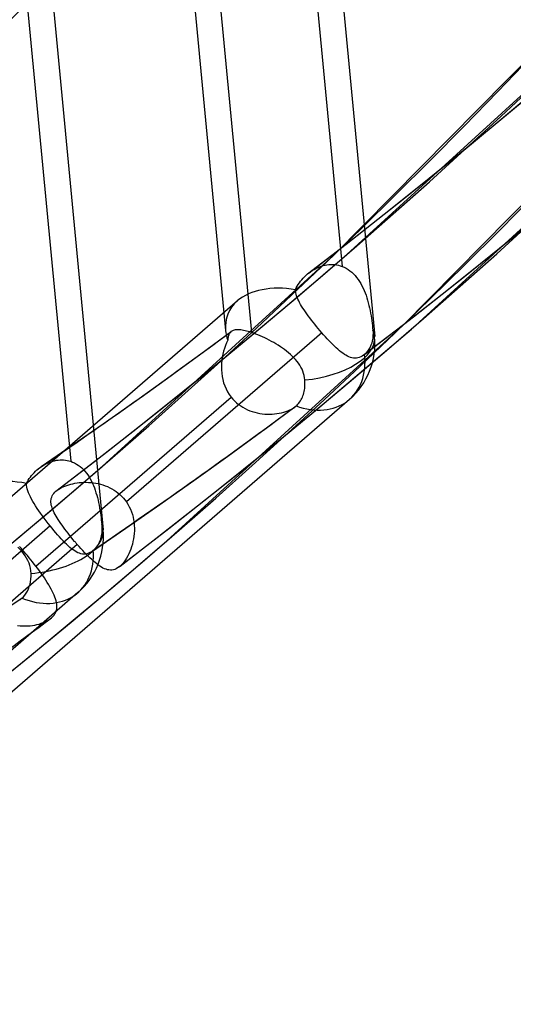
# Model space of a CAD drawing. Header units: millimetres. Extents: x -240 to 234, y -303 to 298.
# Tile 7 of 77: x 147 to 157, y -174 to -154. Entities that reach past the tile are written whole.
import ezdxf

# ---------------------------------------------------------------- set-up
doc = ezdxf.new("R2010")
doc.units = ezdxf.units.MM
doc.layers.add('MAIN-1', color=7, linetype='Continuous')
doc.layers.add('MAIN-2', color=7, linetype='Continuous')

msp = doc.modelspace()

# ---------------------------------------------------------------- linework, layer by layer
at = {"layer": 'MAIN-1'}
for q in [(147.763, -163.604), (147.763, -163.604), (147.763, -163.604), (147.763, -163.604), (147.763, -163.604), (147.764, -163.604)]:
    msp.add_line((147.763, -163.604), q, dxfattribs=at)
for centre, major_axis, start_param, end_param in [((-0.5, -0.433), (139.441, -161.013), -0.315297, 0.713724), ((-5.75, -4.98), (-132.567, 153.076), -3.141592, -2.427868)]:
    msp.add_ellipse(centre, major_axis=major_axis, ratio=0.75, start_param=start_param, end_param=end_param, dxfattribs=at)
at = {"layer": 'MAIN-2'}
for p, q in [((151.918, -135.899), (154.258, -160.461)), ((148.948, -136.595), (151.209, -160.334)), ((146.366, -139.849), (148.705, -164.411)), ((152.587, -148.482), (153.591, -159.025)), ((151.743, -160.378), (150.74, -149.84)), ((147.038, -152.473), (148.042, -163.011)), ((153.438, -158.78), (157.962, -154.199)), ((153.689, -158.784), (158.438, -154.45)), ((156.797, -156.059), (157.747, -155.262)), ((154.835, -160.233), (159.432, -155.578)), ((155.008, -160.307), (159.835, -155.903)), ((155.839, -156.848), (156.797, -156.059)), ((154.873, -157.627), (155.839, -156.848)), ((153.899, -158.396), (154.873, -157.627)), ((157.058, -158.454), (158.05, -157.638)), ((152.918, -159.156), (153.899, -158.396)), ((156.058, -159.26), (157.058, -158.454)), ((148.689, -163.114), (153.438, -158.78)), ((152.722, -159.613), (153.689, -158.784)), ((153.129, -159.036), (153.167, -159.022)), ((153.167, -159.022), (153.205, -159.01)), ((153.205, -159.01), (153.244, -159.001)), ((153.244, -159.001), (153.283, -158.994)), ((153.283, -158.994), (153.322, -158.989)), ((153.322, -158.989), (153.361, -158.987)), ((153.361, -158.987), (153.4, -158.987)), ((153.4, -158.987), (153.439, -158.989)), ((153.439, -158.989), (153.478, -158.994)), ((153.478, -158.994), (153.516, -159.002)), ((153.516, -159.002), (153.554, -159.012)), ((153.554, -159.012), (153.591, -159.025)), ((152.825, -159.237), (152.856, -159.208)), ((152.856, -159.208), (152.887, -159.18)), ((152.887, -159.18), (152.892, -159.176)), ((152.892, -159.176), (152.896, -159.173)), ((152.896, -159.173), (152.901, -159.169)), ((152.901, -159.169), (152.905, -159.165)), ((152.905, -159.165), (152.91, -159.162)), ((152.91, -159.162), (152.915, -159.158)), ((152.915, -159.158), (152.948, -159.133)), ((152.948, -159.133), (152.983, -159.11)), ((152.983, -159.11), (153.018, -159.089)), ((153.018, -159.089), (153.054, -159.069)), ((153.054, -159.069), (153.091, -159.052)), ((153.091, -159.052), (153.129, -159.036)), ((153.591, -159.025), (153.633, -159.043)), ((153.633, -159.043), (153.674, -159.064)), ((153.674, -159.064), (153.713, -159.088)), ((153.713, -159.088), (153.752, -159.115)), ((153.752, -159.115), (153.789, -159.145)), ((153.789, -159.145), (153.824, -159.178)), ((153.824, -159.178), (153.857, -159.213)), ((153.857, -159.213), (153.888, -159.251)), ((152.674, -159.432), (152.695, -159.397)), ((152.695, -159.397), (152.718, -159.363)), ((152.718, -159.363), (152.742, -159.33)), ((152.742, -159.33), (152.769, -159.298)), ((152.769, -159.298), (152.796, -159.267)), ((152.796, -159.267), (152.825, -159.237)), ((153.888, -159.251), (153.918, -159.291)), ((153.918, -159.291), (153.946, -159.332)), ((153.946, -159.332), (153.973, -159.376)), ((153.973, -159.376), (153.997, -159.421)), ((153.997, -159.421), (154.021, -159.468)), ((155.049, -160.055), (156.058, -159.26)), ((151.747, -160.431), (152.722, -159.613)), ((152.637, -159.503), (152.655, -159.467)), ((152.639, -159.534), (152.637, -159.503)), ((152.644, -159.565), (152.639, -159.534)), ((152.651, -159.596), (152.644, -159.565)), ((152.661, -159.628), (152.651, -159.596)), ((152.655, -159.467), (152.674, -159.432)), ((154.021, -159.468), (154.042, -159.516)), ((154.042, -159.516), (154.062, -159.565)), ((154.062, -159.565), (154.081, -159.615)), ((154.081, -159.615), (154.098, -159.666)), ((151.45, -159.733), (137.519, -171.798)), ((152.673, -159.661), (152.661, -159.628)), ((152.687, -159.695), (152.673, -159.661)), ((152.704, -159.73), (152.687, -159.695)), ((152.722, -159.765), (152.704, -159.73)), ((152.743, -159.802), (152.722, -159.765)), ((152.765, -159.839), (152.743, -159.802)), ((154.098, -159.666), (154.114, -159.718)), ((154.114, -159.718), (154.128, -159.77)), ((154.128, -159.77), (154.142, -159.823)), ((154.142, -159.823), (154.154, -159.876)), ((152.789, -159.878), (152.765, -159.839)), ((152.815, -159.917), (152.789, -159.878)), ((152.842, -159.957), (152.815, -159.917)), ((152.871, -159.997), (152.842, -159.957)), ((152.901, -160.039), (152.871, -159.997)), ((154.154, -159.876), (154.165, -159.929)), ((154.165, -159.929), (154.175, -159.982)), ((154.175, -159.982), (154.184, -160.035)), ((152.933, -160.08), (152.901, -160.039)), ((152.965, -160.123), (152.933, -160.08)), ((152.999, -160.166), (152.965, -160.123)), ((153.033, -160.209), (152.999, -160.166)), ((153.068, -160.252), (153.033, -160.209)), ((154.032, -160.84), (155.049, -160.055)), ((154.184, -160.035), (154.193, -160.087)), ((154.193, -160.087), (154.2, -160.139)), ((154.2, -160.139), (154.207, -160.189)), ((154.207, -160.189), (154.212, -160.238)), ((153.176, -160.381), (149.181, -163.841)), ((150.008, -164.638), (154.835, -160.233)), ((150.701, -160.814), (151.325, -160.356)), ((150.763, -161.24), (151.747, -160.431)), ((151.273, -160.428), (151.268, -160.443)), ((151.278, -160.414), (151.273, -160.428)), ((151.285, -160.401), (151.278, -160.414)), ((151.293, -160.389), (151.285, -160.401)), ((151.301, -160.378), (151.293, -160.389)), ((151.31, -160.368), (151.301, -160.378)), ((151.312, -160.366), (151.31, -160.368)), ((151.314, -160.364), (151.312, -160.366)), ((151.316, -160.362), (151.314, -160.364)), ((151.319, -160.36), (151.316, -160.362)), ((151.321, -160.358), (151.319, -160.36)), ((151.323, -160.357), (151.321, -160.358)), ((151.337, -160.348), (151.323, -160.357)), ((151.351, -160.34), (151.337, -160.348)), ((151.367, -160.334), (151.351, -160.34)), ((151.385, -160.328), (151.367, -160.334)), ((151.404, -160.325), (151.385, -160.328)), ((151.424, -160.322), (151.404, -160.325)), ((151.446, -160.321), (151.424, -160.322)), ((151.47, -160.321), (151.446, -160.321)), ((151.494, -160.322), (151.47, -160.321)), ((151.521, -160.325), (151.494, -160.322)), ((151.548, -160.328), (151.521, -160.325)), ((151.578, -160.334), (151.548, -160.328)), ((151.608, -160.34), (151.578, -160.334)), ((151.64, -160.348), (151.608, -160.34)), ((151.674, -160.357), (151.64, -160.348)), ((151.708, -160.367), (151.674, -160.357)), ((151.743, -160.378), (151.708, -160.367)), ((151.785, -160.393), (151.743, -160.378)), ((151.828, -160.408), (151.785, -160.393)), ((151.872, -160.426), (151.828, -160.408)), ((151.918, -160.445), (151.872, -160.426)), ((153.104, -160.296), (153.068, -160.252)), ((153.14, -160.338), (153.104, -160.296)), ((153.176, -160.381), (153.14, -160.338)), ((153.214, -160.424), (153.176, -160.381)), ((153.252, -160.466), (153.214, -160.424)), ((154.033, -161.143), (155.008, -160.307)), ((154.212, -160.238), (154.217, -160.285)), ((154.217, -160.285), (154.221, -160.331)), ((154.221, -160.331), (154.224, -160.386)), ((154.224, -160.386), (154.223, -160.441)), ((151.229, -160.589), (151.207, -160.644)), ((151.253, -160.536), (151.229, -160.589)), ((151.255, -160.515), (151.253, -160.536)), ((151.257, -160.495), (151.255, -160.515)), ((151.26, -160.477), (151.257, -160.495)), ((151.263, -160.459), (151.26, -160.477)), ((151.268, -160.443), (151.263, -160.459)), ((151.963, -160.465), (151.918, -160.445)), ((152.009, -160.486), (151.963, -160.465)), ((152.055, -160.509), (152.009, -160.486)), ((152.102, -160.533), (152.055, -160.509)), ((152.148, -160.558), (152.102, -160.533)), ((152.194, -160.583), (152.148, -160.558)), ((152.239, -160.61), (152.194, -160.583)), ((152.284, -160.638), (152.239, -160.61)), ((153.289, -160.507), (153.252, -160.466)), ((153.327, -160.547), (153.289, -160.507)), ((153.363, -160.585), (153.327, -160.547)), ((153.4, -160.622), (153.363, -160.585)), ((153.436, -160.657), (153.4, -160.622)), ((154.197, -160.593), (154.182, -160.637)), ((154.209, -160.546), (154.197, -160.593)), ((154.218, -160.495), (154.209, -160.546)), ((154.223, -160.441), (154.218, -160.495)), ((150.075, -161.269), (150.701, -160.814)), ((151.154, -160.82), (151.142, -160.882)), ((151.17, -160.759), (151.154, -160.82)), ((151.187, -160.701), (151.17, -160.759)), ((151.207, -160.644), (151.187, -160.701)), ((152.329, -160.667), (152.284, -160.638)), ((152.372, -160.697), (152.329, -160.667)), ((152.415, -160.728), (152.372, -160.697)), ((152.456, -160.759), (152.415, -160.728)), ((152.496, -160.792), (152.456, -160.759)), ((152.534, -160.825), (152.496, -160.792)), ((152.571, -160.859), (152.534, -160.825)), ((153.471, -160.69), (153.436, -160.657)), ((153.506, -160.721), (153.471, -160.69)), ((153.54, -160.75), (153.506, -160.721)), ((153.573, -160.777), (153.54, -160.75)), ((153.606, -160.802), (153.573, -160.777)), ((153.639, -160.824), (153.606, -160.802)), ((153.671, -160.844), (153.639, -160.824)), ((154.038, -160.835), (154.035, -160.838)), ((154.042, -160.833), (154.038, -160.835)), ((154.045, -160.83), (154.042, -160.833)), ((154.049, -160.827), (154.045, -160.83)), ((154.053, -160.824), (154.049, -160.827)), ((154.084, -160.794), (154.053, -160.824)), ((154.113, -160.759), (154.084, -160.794)), ((154.14, -160.721), (154.113, -160.759)), ((154.163, -160.68), (154.14, -160.721)), ((154.182, -160.637), (154.163, -160.68)), ((151.126, -161.01), (151.124, -161.076)), ((151.133, -160.945), (151.126, -161.01)), ((151.142, -160.882), (151.133, -160.945)), ((152.607, -160.895), (152.571, -160.859)), ((152.64, -160.931), (152.607, -160.895)), ((152.671, -160.968), (152.64, -160.931)), ((152.701, -161.007), (152.671, -160.968)), ((152.727, -161.046), (152.701, -161.007)), ((153.702, -160.861), (153.671, -160.844)), ((153.733, -160.876), (153.702, -160.861)), ((153.764, -160.888), (153.733, -160.876)), ((153.794, -160.896), (153.764, -160.888)), ((153.824, -160.902), (153.794, -160.896)), ((153.854, -160.904), (153.824, -160.902)), ((153.884, -160.903), (153.854, -160.904)), ((153.914, -160.898), (153.884, -160.903)), ((153.943, -160.889), (153.914, -160.898)), ((153.973, -160.877), (153.943, -160.889)), ((154.002, -160.861), (153.973, -160.877)), ((154.031, -160.841), (154.002, -160.861)), ((154.035, -160.838), (154.031, -160.841)), ((151.124, -161.076), (151.125, -161.142)), ((151.125, -161.142), (151.13, -161.209)), ((151.13, -161.209), (151.139, -161.275)), ((152.751, -161.087), (152.727, -161.046)), ((152.773, -161.128), (152.751, -161.087)), ((152.791, -161.171), (152.773, -161.128)), ((152.806, -161.214), (152.791, -161.171)), ((152.818, -161.258), (152.806, -161.214)), ((153.05, -161.969), (154.033, -161.143)), ((149.392, -161.758), (150.075, -161.269)), ((149.772, -162.038), (150.763, -161.24)), ((151.139, -161.275), (151.152, -161.34)), ((151.152, -161.34), (151.169, -161.405)), ((151.169, -161.405), (151.192, -161.468)), ((152.826, -161.302), (152.818, -161.258)), ((152.831, -161.348), (152.826, -161.302)), ((152.833, -161.382), (152.831, -161.348)), ((152.832, -161.451), (152.833, -161.416)), ((152.833, -161.416), (152.833, -161.382)), ((151.192, -161.468), (151.218, -161.529)), ((151.218, -161.529), (151.249, -161.589)), ((151.249, -161.589), (151.285, -161.645)), ((152.8, -161.642), (152.809, -161.614)), ((152.809, -161.614), (152.816, -161.583)), ((152.816, -161.583), (152.822, -161.552)), ((152.822, -161.552), (152.827, -161.519)), ((152.827, -161.519), (152.83, -161.485)), ((152.83, -161.485), (152.832, -161.451)), ((153.742, -161.746), (140.63, -173.103)), ((147.331, -165.156), (151.324, -161.698)), ((148.707, -162.243), (149.392, -161.758)), ((151.285, -161.645), (151.324, -161.698)), ((151.324, -161.698), (151.358, -161.739)), ((151.358, -161.739), (151.396, -161.778)), ((151.396, -161.778), (151.435, -161.814)), ((151.435, -161.814), (151.476, -161.847)), ((152.689, -161.842), (152.707, -161.821)), ((152.707, -161.821), (152.724, -161.799)), ((152.724, -161.799), (152.74, -161.775)), ((152.74, -161.775), (152.755, -161.75)), ((152.755, -161.75), (152.768, -161.724)), ((152.768, -161.724), (152.78, -161.697)), ((152.78, -161.697), (152.791, -161.67)), ((152.791, -161.67), (152.8, -161.642)), ((148.771, -162.826), (149.772, -162.038)), ((151.476, -161.847), (151.519, -161.878)), ((151.519, -161.878), (151.564, -161.907)), ((151.564, -161.907), (151.61, -161.932)), ((151.61, -161.932), (151.658, -161.955)), ((151.658, -161.955), (151.706, -161.976)), ((151.706, -161.976), (151.756, -161.993)), ((151.756, -161.993), (151.806, -162.008)), ((151.806, -162.008), (151.857, -162.021)), ((151.857, -162.021), (151.908, -162.031)), ((151.908, -162.031), (151.959, -162.038)), ((151.941, -162.404), (152.624, -161.9)), ((151.959, -162.038), (152.01, -162.044)), ((152.058, -162.784), (153.05, -161.969)), ((152.161, -162.045), (152.211, -162.042)), ((152.211, -162.042), (152.259, -162.036)), ((152.259, -162.036), (152.307, -162.028)), ((152.307, -162.028), (152.353, -162.018)), ((152.353, -162.018), (152.398, -162.006)), ((152.398, -162.006), (152.441, -161.993)), ((152.441, -161.993), (152.482, -161.978)), ((152.482, -161.978), (152.521, -161.961)), ((152.521, -161.961), (152.558, -161.942)), ((152.558, -161.942), (152.592, -161.922)), ((152.592, -161.922), (152.623, -161.901)), ((152.623, -161.901), (152.628, -161.898)), ((152.628, -161.898), (152.633, -161.894)), ((152.633, -161.894), (152.637, -161.89)), ((152.637, -161.89), (152.642, -161.887)), ((152.642, -161.887), (152.646, -161.883)), ((152.646, -161.883), (152.651, -161.879)), ((152.651, -161.879), (152.67, -161.862)), ((152.67, -161.862), (152.689, -161.842)), ((148.074, -162.683), (148.707, -162.243)), ((152.01, -162.044), (152.061, -162.046)), ((152.061, -162.046), (152.111, -162.047)), ((152.111, -162.047), (152.161, -162.045)), ((151.253, -162.904), (151.941, -162.404)), ((147.439, -163.12), (148.074, -162.683)), ((147.763, -163.604), (148.771, -162.826)), ((151.058, -163.59), (152.058, -162.784)), ((147.535, -163.063), (147.57, -163.046)), ((147.57, -163.046), (147.606, -163.031)), ((147.606, -163.031), (147.641, -163.018)), ((147.641, -163.018), (147.678, -163.007)), ((147.678, -163.007), (147.714, -162.998)), ((147.714, -162.998), (147.751, -162.99)), ((147.751, -162.99), (147.788, -162.985)), ((147.788, -162.985), (147.825, -162.982)), ((147.825, -162.982), (147.861, -162.982)), ((147.861, -162.982), (147.898, -162.983)), ((147.898, -162.983), (147.935, -162.987)), ((147.935, -162.987), (147.971, -162.993)), ((147.971, -162.993), (148.007, -163.001)), ((148.007, -163.001), (148.042, -163.011)), ((148.042, -163.011), (148.082, -163.027)), ((148.082, -163.027), (148.122, -163.045)), ((148.122, -163.045), (148.161, -163.066)), ((150.561, -163.4), (151.253, -162.904)), ((147.267, -163.272), (147.294, -163.243)), ((147.294, -163.243), (147.321, -163.215)), ((147.321, -163.215), (147.351, -163.188)), ((147.351, -163.188), (147.381, -163.163)), ((147.381, -163.163), (147.39, -163.156)), ((147.39, -163.156), (147.399, -163.149)), ((147.399, -163.149), (147.408, -163.142)), ((147.408, -163.142), (147.417, -163.135)), ((147.417, -163.135), (147.426, -163.129)), ((147.426, -163.129), (147.435, -163.122)), ((147.435, -163.122), (147.468, -163.101)), ((147.468, -163.101), (147.501, -163.081)), ((147.501, -163.081), (147.535, -163.063)), ((147.722, -163.943), (148.689, -163.114)), ((148.161, -163.066), (148.198, -163.09)), ((148.198, -163.09), (148.234, -163.117)), ((148.234, -163.117), (148.269, -163.147)), ((148.269, -163.147), (148.302, -163.179)), ((148.302, -163.179), (148.333, -163.214)), ((148.333, -163.214), (148.362, -163.25)), ((148.362, -163.25), (148.39, -163.289)), ((147.138, -163.463), (147.156, -163.429)), ((147.156, -163.429), (147.175, -163.396)), ((147.175, -163.396), (147.195, -163.364)), ((147.195, -163.364), (147.218, -163.332)), ((147.218, -163.332), (147.242, -163.302)), ((147.242, -163.302), (147.267, -163.272)), ((148.128, -163.459), (148.173, -163.452)), ((148.173, -163.452), (148.218, -163.446)), ((148.218, -163.446), (148.265, -163.442)), ((148.265, -163.442), (148.313, -163.44)), ((148.313, -163.44), (148.361, -163.44)), ((148.361, -163.44), (148.409, -163.441)), ((148.39, -163.289), (148.417, -163.329)), ((148.409, -163.441), (148.458, -163.445)), ((148.417, -163.329), (148.442, -163.372)), ((148.442, -163.372), (148.465, -163.415)), ((148.458, -163.445), (148.507, -163.45)), ((148.465, -163.415), (148.487, -163.461)), ((148.507, -163.45), (148.556, -163.458)), ((149.865, -163.891), (150.561, -163.4)), ((147.139, -163.499), (147.138, -163.463)), ((147.144, -163.537), (147.139, -163.499)), ((147.152, -163.575), (147.144, -163.537)), ((147.164, -163.614), (147.152, -163.575)), ((147.179, -163.655), (147.164, -163.614)), ((147.696, -163.668), (147.717, -163.644)), ((147.717, -163.644), (147.741, -163.622)), ((147.741, -163.622), (147.744, -163.619)), ((147.744, -163.619), (147.748, -163.616)), ((147.748, -163.616), (147.752, -163.613)), ((147.752, -163.613), (147.755, -163.61)), ((147.755, -163.61), (147.759, -163.607)), ((147.759, -163.607), (147.763, -163.604)), ((147.764, -163.604), (147.791, -163.584)), ((147.791, -163.584), (147.821, -163.565)), ((147.821, -163.565), (147.854, -163.548)), ((147.854, -163.548), (147.888, -163.531)), ((147.888, -163.531), (147.924, -163.516)), ((147.924, -163.516), (147.962, -163.502)), ((147.962, -163.502), (148.002, -163.489)), ((148.002, -163.489), (148.043, -163.478)), ((148.043, -163.478), (148.085, -163.468)), ((148.085, -163.468), (148.128, -163.459)), ((148.487, -163.461), (148.507, -163.507)), ((148.507, -163.507), (148.526, -163.555)), ((148.526, -163.555), (148.543, -163.603)), ((148.543, -163.603), (148.559, -163.653)), ((148.556, -163.458), (148.605, -163.467)), ((148.559, -163.653), (148.574, -163.703)), ((148.605, -163.467), (148.653, -163.479)), ((148.653, -163.479), (148.701, -163.494)), ((148.701, -163.494), (148.748, -163.51)), ((148.748, -163.51), (148.795, -163.529)), ((148.795, -163.529), (148.84, -163.55)), ((148.84, -163.55), (148.885, -163.573)), ((148.885, -163.573), (148.928, -163.599)), ((148.928, -163.599), (148.969, -163.627)), ((148.969, -163.627), (149.009, -163.657)), ((150.049, -164.385), (151.058, -163.59)), ((147.197, -163.697), (147.179, -163.655)), ((147.218, -163.74), (147.197, -163.697)), ((147.241, -163.784), (147.218, -163.74)), ((147.267, -163.829), (147.241, -163.784)), ((147.295, -163.876), (147.267, -163.829)), ((147.638, -163.821), (147.64, -163.794)), ((147.638, -163.849), (147.638, -163.821)), ((147.641, -163.877), (147.638, -163.849)), ((147.64, -163.794), (147.645, -163.768)), ((147.645, -163.768), (147.653, -163.742)), ((147.653, -163.742), (147.664, -163.717)), ((147.664, -163.717), (147.679, -163.692)), ((147.679, -163.692), (147.696, -163.668)), ((148.574, -163.703), (148.588, -163.753)), ((148.588, -163.753), (148.601, -163.804)), ((148.601, -163.804), (148.612, -163.856)), ((149.009, -163.657), (149.048, -163.69)), ((149.048, -163.69), (149.084, -163.725)), ((149.084, -163.725), (149.119, -163.762)), ((149.119, -163.762), (149.151, -163.801)), ((149.151, -163.801), (149.181, -163.841)), ((149.181, -163.841), (149.211, -163.889)), ((146.747, -164.761), (147.722, -163.943)), ((147.325, -163.924), (147.295, -163.876)), ((147.357, -163.973), (147.325, -163.924)), ((147.391, -164.023), (147.357, -163.973)), ((147.427, -164.073), (147.391, -164.023)), ((147.646, -163.905), (147.641, -163.877)), ((147.653, -163.934), (147.646, -163.905)), ((147.663, -163.965), (147.653, -163.934)), ((147.674, -163.996), (147.663, -163.965)), ((147.688, -164.028), (147.674, -163.996)), ((147.704, -164.061), (147.688, -164.028)), ((148.612, -163.856), (148.623, -163.908)), ((148.623, -163.908), (148.632, -163.959)), ((148.632, -163.959), (148.641, -164.011)), ((148.641, -164.011), (148.649, -164.062)), ((149.167, -164.377), (149.865, -163.891)), ((149.211, -163.889), (149.239, -163.939)), ((149.239, -163.939), (149.264, -163.99)), ((149.264, -163.99), (149.285, -164.043)), ((149.285, -164.043), (149.303, -164.098)), ((147.464, -164.124), (147.427, -164.073)), ((147.502, -164.176), (147.464, -164.124)), ((147.542, -164.229), (147.502, -164.176)), ((147.582, -164.28), (147.542, -164.229)), ((147.722, -164.095), (147.704, -164.061)), ((147.742, -164.13), (147.722, -164.095)), ((147.763, -164.166), (147.742, -164.13)), ((147.786, -164.203), (147.763, -164.166)), ((147.811, -164.241), (147.786, -164.203)), ((147.837, -164.279), (147.811, -164.241)), ((148.649, -164.062), (148.656, -164.112)), ((148.656, -164.112), (148.663, -164.162)), ((148.663, -164.162), (148.668, -164.21)), ((148.668, -164.21), (148.673, -164.257)), ((148.673, -164.257), (148.678, -164.302)), ((149.303, -164.098), (149.318, -164.153)), ((149.318, -164.153), (149.329, -164.208)), ((149.329, -164.208), (149.338, -164.264)), ((147.622, -164.332), (143.629, -167.789)), ((147.622, -164.332), (147.582, -164.28)), ((147.66, -164.379), (147.622, -164.332)), ((147.698, -164.425), (147.66, -164.379)), ((147.737, -164.471), (147.698, -164.425)), ((147.865, -164.318), (147.837, -164.279)), ((147.893, -164.358), (147.865, -164.318)), ((147.924, -164.399), (147.893, -164.358)), ((147.955, -164.44), (147.924, -164.399)), ((147.987, -164.481), (147.955, -164.44)), ((148.467, -164.858), (149.167, -164.377)), ((148.68, -164.438), (148.677, -164.471)), ((148.678, -164.302), (148.68, -164.336)), ((148.68, -164.336), (148.681, -164.37)), ((148.681, -164.404), (148.68, -164.438)), ((148.681, -164.37), (148.681, -164.404)), ((149.032, -165.17), (150.049, -164.385)), ((149.338, -164.264), (149.343, -164.321)), ((149.345, -164.433), (149.341, -164.489)), ((149.343, -164.321), (149.345, -164.377)), ((149.345, -164.377), (149.345, -164.433)), ((147.775, -164.515), (147.737, -164.471)), ((147.812, -164.557), (147.775, -164.515)), ((147.849, -164.598), (147.812, -164.557)), ((147.886, -164.637), (147.849, -164.598)), ((147.922, -164.674), (147.886, -164.637)), ((148.02, -164.523), (147.987, -164.481)), ((148.054, -164.564), (148.02, -164.523)), ((148.088, -164.606), (148.054, -164.564)), ((148.123, -164.648), (148.088, -164.606)), ((148.131, -164.657), (148.123, -164.648)), ((148.138, -164.666), (148.131, -164.657)), ((148.633, -164.647), (148.622, -164.673)), ((148.644, -164.62), (148.633, -164.647)), ((148.653, -164.593), (148.644, -164.62)), ((148.66, -164.564), (148.653, -164.593)), ((148.667, -164.535), (148.66, -164.564)), ((148.673, -164.503), (148.667, -164.535)), ((148.677, -164.471), (148.673, -164.503)), ((149.033, -165.473), (150.008, -164.638)), ((149.316, -164.653), (149.303, -164.706)), ((149.327, -164.599), (149.316, -164.653)), ((149.336, -164.545), (149.327, -164.599)), ((149.341, -164.489), (149.336, -164.545)), ((148.176, -164.711), (144.181, -168.171)), ((147, -164.806), (146.958, -164.764)), ((147.027, -164.787), (146.995, -164.754)), ((147.04, -164.85), (147, -164.806)), ((147.059, -164.823), (147.027, -164.787)), ((147.077, -164.895), (147.04, -164.85)), ((147.092, -164.86), (147.059, -164.823)), ((147.126, -164.899), (147.092, -164.86)), ((147.957, -164.708), (147.922, -164.674)), ((147.992, -164.741), (147.957, -164.708)), ((148.026, -164.771), (147.992, -164.741)), ((148.06, -164.798), (148.026, -164.771)), ((148.093, -164.823), (148.06, -164.798)), ((148.125, -164.844), (148.093, -164.823)), ((148.157, -164.863), (148.125, -164.844)), ((148.146, -164.675), (148.138, -164.666)), ((148.153, -164.684), (148.146, -164.675)), ((148.161, -164.693), (148.153, -164.684)), ((148.169, -164.702), (148.161, -164.693)), ((148.176, -164.711), (148.169, -164.702)), ((148.214, -164.754), (148.176, -164.711)), ((148.252, -164.796), (148.214, -164.754)), ((148.29, -164.837), (148.252, -164.796)), ((148.327, -164.877), (148.29, -164.837)), ((148.465, -164.859), (148.434, -164.877)), ((148.472, -164.854), (148.465, -164.859)), ((148.478, -164.85), (148.472, -164.854)), ((148.485, -164.845), (148.478, -164.85)), ((148.492, -164.839), (148.485, -164.845)), ((148.498, -164.834), (148.492, -164.839)), ((148.505, -164.828), (148.498, -164.834)), ((148.524, -164.811), (148.505, -164.828)), ((148.543, -164.791), (148.524, -164.811)), ((148.561, -164.77), (148.543, -164.791)), ((148.578, -164.748), (148.561, -164.77)), ((148.594, -164.724), (148.578, -164.748)), ((148.608, -164.699), (148.594, -164.724)), ((148.622, -164.673), (148.608, -164.699)), ((149.252, -164.855), (149.232, -164.902)), ((149.271, -164.807), (149.252, -164.855)), ((149.288, -164.757), (149.271, -164.807)), ((149.303, -164.706), (149.288, -164.757)), ((147.111, -164.942), (147.077, -164.895)), ((147.141, -164.99), (147.111, -164.942)), ((147.16, -164.939), (147.126, -164.899)), ((147.168, -165.039), (147.141, -164.99)), ((147.194, -164.981), (147.16, -164.939)), ((147.19, -165.09), (147.168, -165.039)), ((147.228, -165.024), (147.194, -164.981)), ((147.263, -165.067), (147.228, -165.024)), ((148.188, -164.879), (148.157, -164.863)), ((148.219, -164.892), (148.188, -164.879)), ((148.25, -164.901), (148.219, -164.892)), ((148.281, -164.907), (148.25, -164.901)), ((148.312, -164.909), (148.281, -164.907)), ((148.342, -164.907), (148.312, -164.909)), ((148.364, -164.915), (148.327, -164.877)), ((148.373, -164.902), (148.342, -164.907)), ((148.4, -164.952), (148.364, -164.915)), ((148.404, -164.892), (148.373, -164.902)), ((148.436, -164.987), (148.4, -164.952)), ((148.434, -164.877), (148.404, -164.892)), ((148.472, -165.021), (148.436, -164.987)), ((148.506, -165.052), (148.472, -165.021)), ((148.54, -165.081), (148.506, -165.052)), ((149.161, -165.028), (149.135, -165.064)), ((149.186, -164.988), (149.161, -165.028)), ((149.21, -164.946), (149.186, -164.988)), ((149.232, -164.902), (149.21, -164.946)), ((147.208, -165.141), (147.19, -165.09)), ((147.222, -165.194), (147.208, -165.141)), ((147.23, -165.247), (147.222, -165.194)), ((147.233, -165.301), (147.23, -165.247)), ((147.297, -165.111), (147.263, -165.067)), ((147.331, -165.156), (147.297, -165.111)), ((147.367, -165.204), (147.331, -165.156)), ((147.402, -165.253), (147.367, -165.204)), ((147.437, -165.3), (147.402, -165.253)), ((148.574, -165.108), (148.54, -165.081)), ((148.607, -165.132), (148.574, -165.108)), ((148.639, -165.155), (148.607, -165.132)), ((148.671, -165.174), (148.639, -165.155)), ((148.702, -165.192), (148.671, -165.174)), ((148.733, -165.206), (148.702, -165.192)), ((148.764, -165.218), (148.733, -165.206)), ((148.794, -165.226), (148.764, -165.218)), ((148.824, -165.232), (148.794, -165.226)), ((148.854, -165.234), (148.824, -165.232)), ((148.884, -165.233), (148.854, -165.234)), ((148.914, -165.228), (148.884, -165.233)), ((148.943, -165.22), (148.914, -165.228)), ((148.973, -165.207), (148.943, -165.22)), ((149.002, -165.191), (148.973, -165.207)), ((149.031, -165.171), (149.002, -165.191)), ((149.035, -165.168), (149.031, -165.171)), ((149.039, -165.165), (149.035, -165.168)), ((149.042, -165.163), (149.039, -165.165)), ((149.046, -165.16), (149.042, -165.163)), ((149.049, -165.157), (149.046, -165.16)), ((149.053, -165.154), (149.049, -165.157)), ((149.081, -165.127), (149.053, -165.154)), ((149.108, -165.098), (149.081, -165.127)), ((149.135, -165.064), (149.108, -165.098)), ((147.221, -165.472), (147.229, -165.417)), ((147.229, -165.417), (147.233, -165.359)), ((147.233, -165.359), (147.233, -165.301)), ((147.47, -165.348), (147.437, -165.3)), ((147.503, -165.396), (147.47, -165.348)), ((147.534, -165.443), (147.503, -165.396)), ((147.563, -165.489), (147.534, -165.443)), ((147.134, -165.705), (147.158, -165.663)), ((147.158, -165.663), (147.179, -165.618)), ((147.179, -165.618), (147.196, -165.573)), ((147.196, -165.573), (147.21, -165.525)), ((147.21, -165.525), (147.221, -165.472)), ((147.592, -165.534), (147.563, -165.489)), ((147.618, -165.579), (147.592, -165.534)), ((147.643, -165.622), (147.618, -165.579)), ((147.665, -165.665), (147.643, -165.622)), ((147.686, -165.706), (147.665, -165.665)), ((148.05, -166.299), (149.033, -165.473)), ((148.19, -165.696), (135.077, -177.052)), ((146.996, -165.845), (147.005, -165.839)), ((147.005, -165.839), (147.013, -165.833)), ((147.013, -165.833), (147.021, -165.827)), ((147.021, -165.827), (147.029, -165.821)), ((147.029, -165.821), (147.037, -165.815)), ((147.037, -165.815), (147.045, -165.808)), ((147.045, -165.808), (147.076, -165.778)), ((147.076, -165.778), (147.106, -165.744)), ((147.106, -165.744), (147.134, -165.705)), ((147.704, -165.747), (147.686, -165.706)), ((147.72, -165.786), (147.704, -165.747)), ((147.734, -165.825), (147.72, -165.786)), ((147.745, -165.862), (147.734, -165.825)), ((147.754, -165.899), (147.745, -165.862)), ((147.737, -166.097), (147.748, -166.067)), ((147.748, -166.067), (147.756, -166.035)), ((147.759, -165.934), (147.754, -165.899)), ((147.756, -166.035), (147.761, -166.002)), ((147.761, -165.969), (147.759, -165.934)), ((147.761, -166.002), (147.761, -165.969)), ((146.948, -166.729), (147.624, -166.231)), ((147.558, -166.272), (147.592, -166.252)), ((147.592, -166.252), (147.623, -166.231)), ((147.623, -166.231), (147.628, -166.228)), ((147.628, -166.228), (147.633, -166.224)), ((147.633, -166.224), (147.637, -166.22)), ((147.637, -166.22), (147.642, -166.217)), ((147.642, -166.217), (147.646, -166.213)), ((147.646, -166.213), (147.651, -166.209)), ((147.651, -166.209), (147.678, -166.183)), ((147.678, -166.183), (147.702, -166.156)), ((147.702, -166.156), (147.721, -166.127)), ((147.721, -166.127), (147.737, -166.097)), ((146.957, -166.368), (147.008, -166.374)), ((147.008, -166.374), (147.059, -166.377)), ((147.058, -167.114), (148.05, -166.299)), ((147.059, -166.377), (147.11, -166.377)), ((147.11, -166.377), (147.16, -166.376)), ((147.16, -166.376), (147.21, -166.372)), ((147.21, -166.372), (147.258, -166.366)), ((147.258, -166.366), (147.306, -166.358)), ((147.306, -166.358), (147.352, -166.348)), ((147.352, -166.348), (147.397, -166.337)), ((147.397, -166.337), (147.44, -166.323)), ((147.44, -166.323), (147.482, -166.308)), ((147.482, -166.308), (147.521, -166.291)), ((147.521, -166.291), (147.558, -166.272)), ((146.058, -167.92), (147.058, -167.114))]:
    msp.add_line(p, q, dxfattribs=at)
for centre, start, end in [((152.753, -160.604), 310.8934, 5.4382), ((147.2, -164.554), 310.8965, 5.4383)]:
    msp.add_arc(centre, 1.511, start, end, dxfattribs=at)
for centre, major_axis, ratio, start_param, end_param in [((0, 0), (-138.787, 160.257), 0.75, 0.713724, 3.855317), ((14.244, 12.336), (144.444, -166.79), 0.75, -0.045214, 0.713724), ((14.244, 12.336), (-145.764, 168.313), 0.75, 3.09562, 3.855317), ((9.244, 8.006), (144.444, -166.79), 0.75, -0.046325, 0.713724), ((9.244, 8.006), (-145.764, 168.313), 0.75, 3.09562, 3.855317), ((4.244, 3.676), (144.444, -166.79), 0.75, -0.046325, 0.713724), ((4.244, 3.676), (-145.764, 168.313), 0.75, 3.09562, 3.855317), ((-5.25, -4.547), (-131.913, 152.32), 0.75, 2.944458, 3.855317), ((14.244, 12.336), (-145.764, 168.313), 0.75, 1.524823, 3.044218), ((152.753, -160.604), (-1.499, 0.601), 0.639677, -1.245077, -0.318287), ((152.753, -160.604), (-1.499, 0.601), 0.639677, -0.318287, 0.321624), ((14.244, 12.336), (144.444, -166.79), 0.75, -0.086215, -0.057132), ((152.753, -160.604), (-1.499, 0.601), 0.639677, 0.321624, 0.499225), ((152.753, -160.604), (1.504, 0.143), 0.494727, 0.005334, 0.178315), ((152.753, -160.604), (1.504, 0.143), 0.494727, -1.56606, 0), ((152.753, -160.604), (1.504, 0.143), 0.494727, 0, 0.005334), ((152.753, -160.604), (0.989, -1.142), 0.75, -0.935358, 0.832913), ((14.244, 12.336), (-145.764, 168.313), 0.75, 3.054716, 3.085121), ((147.2, -164.554), (-1.499, 0.601), 0.639677, -1.279687, -0.31817), ((147.2, -164.554), (1.504, 0.143), 0.494727, -1.595891, 0), ((147.2, -164.554), (1.504, 0.143), 0.494727, 0.005369, 0.148485), ((147.2, -164.554), (1.504, 0.143), 0.494727, 0, 0.005369), ((147.2, -164.554), (0.989, -1.142), 0.75, -0.976261, 0.79201), ((9.244, 8.006), (-145.764, 168.313), 0.75, 3.054716, 3.085121)]:
    msp.add_ellipse(centre, major_axis=major_axis, ratio=ratio, start_param=start_param, end_param=end_param, dxfattribs=at)

doc.saveas('drawing.dxf')
